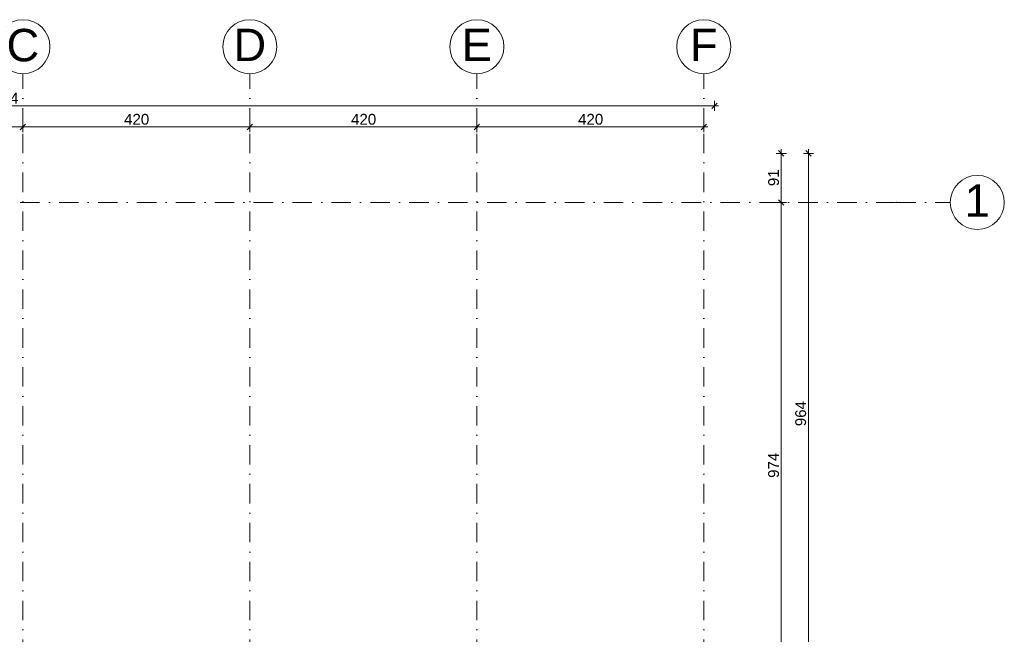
# Model space of a CAD drawing. Header units: millimetres. Extents: x -68772 to 137055, y -73300 to 19650.
# Tile 15 of 125: x -17594 to 630, y -43568 to -32196. Entities that reach past the tile are written whole.
import ezdxf
from ezdxf.enums import TextEntityAlignment as Align

# ---------------------------------------------------------------- set-up
doc = ezdxf.new("R2010")
doc.units = ezdxf.units.MM
doc.header["$MEASUREMENT"] = 0
doc.linetypes.add('Kropki i Kreski', pattern=[720, 360, -180, 0, -180])
doc.layers.add('_drogi geometria', color=7, linetype='Continuous')
doc.layers.add('Nowe_inny_obiekt_trwale_zwiazany_z_b', color=7, linetype='Continuous')
doc.layers.add('_drogi geometria_Nr_pióra__1', color=7, linetype='Continuous', lineweight=18)
doc.layers.add('Nowe_inny_obiekt_trwale_zwiazany_z_b_Nr_pióra__138', color=138, linetype='Continuous', lineweight=18)
doc.styles.add('GENERATED_STYLE_1', font='arial.ttf')
doc.styles.add('GENERATED_STYLE_3', font='arial.ttf')
doc.dimstyles.new('GENERATED_STYLE__12', dxfattribs={"dimtxt": 200, "dimasz": 95, "dimexe": 0.18, "dimexo": 0.0625, "dimgap": 0.09, "dimtad": 1, "dimtih": 1, "dimtoh": 1, "dimdec": 0, "dimlfac": 0.1, "dimzin": 0, "dimdsep": 46, "dimtxsty": 'GENERATED_STYLE_3', "dimblk": 'ARROWHEAD_6', "dimblk1": 'ARROWHEAD_6', "dimblk2": 'ARROWHEAD_6', "dimcen": 0.09, "dimse1": 1, "dimse2": 1, "dimclrd": 7, "dimclre": 7, "dimclrt": 7, "dimadec": 1, "dimazin": 0, "dimtfac": 1, "dimtdec": 4, "dimtmove": 2, "dimatfit": 3, "dimfxl": 0, "dimtolj": 1, "dimtzin": 0, "dimarcsym": 0})
doc.dimstyles.new('GENERATED_STYLE__13', dxfattribs={"dimtxt": 200, "dimasz": 95, "dimexe": 0.18, "dimexo": 0.0625, "dimgap": 0.09, "dimtad": 1, "dimtih": 1, "dimtoh": 1, "dimdec": 0, "dimlfac": 0.1, "dimzin": 0, "dimdsep": 46, "dimtxsty": 'GENERATED_STYLE_3', "dimblk": 'ARROWHEAD_6', "dimblk1": 'ARROWHEAD_6', "dimblk2": 'ARROWHEAD_6', "dimcen": 0.09, "dimse1": 1, "dimse2": 1, "dimclrd": 7, "dimclre": 7, "dimclrt": 7, "dimadec": 1, "dimazin": 0, "dimtfac": 1, "dimtdec": 4, "dimtmove": 0, "dimatfit": 3, "dimfxl": 0, "dimtolj": 1, "dimtzin": 0, "dimarcsym": 0})
doc.dimstyles.new('GENERATED_STYLE__14', dxfattribs={"dimtxt": 200, "dimasz": 95, "dimexe": 0.18, "dimexo": 0.0625, "dimgap": 0.09, "dimtad": 1, "dimdec": 0, "dimlfac": 0.1, "dimzin": 0, "dimdsep": 46, "dimtxsty": 'GENERATED_STYLE_3', "dimblk": 'ARROWHEAD_6', "dimblk1": 'ARROWHEAD_6', "dimblk2": 'ARROWHEAD_6', "dimcen": 0.09, "dimse1": 1, "dimse2": 1, "dimclrd": 7, "dimclre": 7, "dimclrt": 7, "dimadec": 1, "dimazin": 0, "dimtfac": 1, "dimtdec": 4, "dimtmove": 0, "dimatfit": 3, "dimfxl": 0, "dimtolj": 1, "dimtzin": 0, "dimarcsym": 0})

# ---------------------------------------------------------------- blocks, each defined once
blk = doc.blocks.new('Standardowy znacznik osi_3')
at = {"layer": 'Nowe_inny_obiekt_trwale_zwiazany_z_b_Nr_pióra__138', "color": 138, "linetype": 'Kropki i Kreski', "lineweight": 18}
for p, q in [((1000, 0), (0, 0)), ((1000, 0), (24513, 0)), ((24513, 0), (25513, 0))]:
    blk.add_line(p, q, dxfattribs=at)
at = {"layer": 'Nowe_inny_obiekt_trwale_zwiazany_z_b_Nr_pióra__138', "color": 138, "linetype": 'Continuous', "lineweight": 18}
blk.add_circle((26013, 0), 500, dxfattribs=at)
at = {"layer": 'Nowe_inny_obiekt_trwale_zwiazany_z_b_Nr_pióra__138', "color": 138, "linetype": 'Kropki i Kreski', "lineweight": 18}
blk.add_point((24513, 0), dxfattribs=at)
blk.add_point((24513, 0), dxfattribs=at)
at = {"layer": 'Nowe_inny_obiekt_trwale_zwiazany_z_b_Nr_pióra__138', "color": 138, "lineweight": 18, "style": 'GENERATED_STYLE_1'}
blk.add_attdef('AC_MarkerText_1', text='', height=600, rotation=270, dxfattribs=at).set_placement((26013, 29), align=Align.MIDDLE_CENTER)
blk = doc.blocks.new('Standardowy znacznik osi_5')
at = {"layer": 'Nowe_inny_obiekt_trwale_zwiazany_z_b_Nr_pióra__138', "color": 138, "linetype": 'Kropki i Kreski', "lineweight": 18}
for p, q in [((1000, 0), (31616, 0)), ((31616, 0), (32616, 0))]:
    blk.add_line(p, q, dxfattribs=at)
at = {"layer": 'Nowe_inny_obiekt_trwale_zwiazany_z_b_Nr_pióra__138', "color": 138, "linetype": 'Continuous', "lineweight": 18}
blk.add_circle((33116, 0), 500, dxfattribs=at)
at = {"layer": 'Nowe_inny_obiekt_trwale_zwiazany_z_b_Nr_pióra__138', "color": 138, "linetype": 'Kropki i Kreski', "lineweight": 18}
blk.add_point((31616, 0), dxfattribs=at)
blk.add_point((31616, 0), dxfattribs=at)
at = {"layer": 'Nowe_inny_obiekt_trwale_zwiazany_z_b_Nr_pióra__138', "color": 138, "lineweight": 18, "style": 'GENERATED_STYLE_1'}
for tag, p in [('AC_MarkerText_1_0', (-500, 34)), ('AC_MarkerText_1_1', (33116, 34))]:
    blk.add_attdef(tag, text='', height=600, dxfattribs=at).set_placement(p, align=Align.MIDDLE_CENTER)
blk = doc.blocks.new('*D869')
at = {"layer": '_drogi geometria_Nr_pióra__1', "color": 7, "linetype": 'Continuous', "lineweight": 18}
for p, q in [((-21883, -34131), (-21983, -34231)), ((-21933, -34274), (-21933, -34087)), ((-21933, -34181), (-17534, -34181)), ((-17484, -34131), (-17584, -34231)), ((-17534, -34274), (-17534, -34087))]:
    blk.add_line(p, q, dxfattribs=at)
at = {"layer": '_drogi geometria_Nr_pióra__1', "color": 7, "lineweight": 18, "insert": (-19961, -34141), "char_height": 200, "attachment_point": 7, "style": 'GENERATED_STYLE_3'}
blk.add_mtext('\\A1;440', dxfattribs=at)
blk = doc.blocks.new('ARROWHEAD_6')
at = {"color": 0, "linetype": 'Continuous', "lineweight": 0}
for p, q in [((0, 0), (-1, 0)), ((-0.5, -0.5), (0.5, 0.5))]:
    blk.add_line(p, q, dxfattribs=at)
blk = doc.blocks.new('*D870')
at = {"layer": '_drogi geometria_Nr_pióra__1', "color": 7, "linetype": 'Continuous', "lineweight": 18}
for p, q in [((-17484, -34131), (-17584, -34231)), ((-17534, -34274), (-17534, -34087)), ((-17534, -34181), (-13334, -34181)), ((-13284, -34131), (-13384, -34231)), ((-13334, -34274), (-13334, -34087))]:
    blk.add_line(p, q, dxfattribs=at)
at = {"layer": '_drogi geometria_Nr_pióra__1', "color": 7, "lineweight": 18, "insert": (-15662, -34141), "char_height": 200, "attachment_point": 7, "style": 'GENERATED_STYLE_3'}
blk.add_mtext('\\A1;420', dxfattribs=at)
blk = doc.blocks.new('*D871')
at = {"layer": '_drogi geometria_Nr_pióra__1', "color": 7, "linetype": 'Continuous', "lineweight": 18}
for p, q in [((-13284, -34131), (-13384, -34231)), ((-13334, -34274), (-13334, -34087)), ((-13334, -34181), (-9132, -34181)), ((-9082, -34131), (-9182, -34231)), ((-9132, -34274), (-9132, -34087))]:
    blk.add_line(p, q, dxfattribs=at)
at = {"layer": '_drogi geometria_Nr_pióra__1', "color": 7, "lineweight": 18, "insert": (-11461, -34141), "char_height": 200, "attachment_point": 7, "style": 'GENERATED_STYLE_3'}
blk.add_mtext('\\A1;420', dxfattribs=at)
blk = doc.blocks.new('*D872')
at = {"layer": '_drogi geometria_Nr_pióra__1', "color": 7, "linetype": 'Continuous', "lineweight": 18}
for p, q in [((-9082, -34131), (-9182, -34231)), ((-9132, -34274), (-9132, -34087)), ((-9132, -34181), (-4932, -34181)), ((-4982, -34231), (-4882, -34131)), ((-4932, -34274), (-4932, -34087)), ((-4932, -34181), (-4857, -34181))]:
    blk.add_line(p, q, dxfattribs=at)
at = {"layer": '_drogi geometria_Nr_pióra__1', "color": 7, "lineweight": 18, "insert": (-7259, -34141), "char_height": 200, "attachment_point": 7, "style": 'GENERATED_STYLE_3'}
blk.add_mtext('\\A1;420', dxfattribs=at)
blk = doc.blocks.new('*D876')
at = {"layer": '_drogi geometria_Nr_pióra__1', "color": 7, "linetype": 'Continuous', "lineweight": 18}
for p, q in [((-30968, -33884), (-30968, -33696)), ((-4732, -33884), (-4732, -33696)), ((-31043, -33790), (-30968, -33790)), ((-30918, -33740), (-31018, -33840)), ((-30968, -33790), (-4732, -33790)), ((-4782, -33840), (-4682, -33740)), ((-4732, -33790), (-4657, -33790))]:
    blk.add_line(p, q, dxfattribs=at)
at = {"layer": '_drogi geometria_Nr_pióra__1', "color": 7, "lineweight": 18, "insert": (-18313, -33750), "char_height": 200, "attachment_point": 7, "style": 'GENERATED_STYLE_3'}
blk.add_mtext('\\A1;2\\~624', dxfattribs=at)
blk = doc.blocks.new('*D886')
at = {"layer": '_drogi geometria_Nr_pióra__1', "color": 7, "linetype": 'Continuous', "lineweight": 18}
for p, q in [((-2946, -34719), (-3046, -34619)), ((-2996, -34669), (-2996, -34594)), ((-2902, -34669), (-3089, -34669)), ((-2996, -44311), (-2996, -34669)), ((-3046, -44261), (-2946, -44361)), ((-2902, -44311), (-3089, -44311))]:
    blk.add_line(p, q, dxfattribs=at)
at = {"layer": '_drogi geometria_Nr_pióra__1', "color": 7, "lineweight": 18, "insert": (-3036, -39718), "char_height": 200, "attachment_point": 7, "rotation": 90, "style": 'GENERATED_STYLE_3'}
blk.add_mtext('\\A1;964', dxfattribs=at)
blk = doc.blocks.new('*D890')
at = {"layer": '_drogi geometria_Nr_pióra__1', "color": 7, "linetype": 'Continuous', "lineweight": 18}
for p, q in [((-3548, -35527), (-3448, -35627)), ((-3404, -35577), (-3592, -35577)), ((-3498, -45316), (-3498, -35577)), ((-3404, -45316), (-3592, -45316)), ((-3548, -45266), (-3448, -45366))]:
    blk.add_line(p, q, dxfattribs=at)
at = {"layer": '_drogi geometria_Nr_pióra__1', "color": 7, "lineweight": 18, "insert": (-3538, -40675), "char_height": 200, "attachment_point": 7, "rotation": 90, "style": 'GENERATED_STYLE_3'}
blk.add_mtext('\\A1;974', dxfattribs=at)
blk = doc.blocks.new('*D891')
at = {"layer": '_drogi geometria_Nr_pióra__1', "color": 7, "linetype": 'Continuous', "lineweight": 18}
for p, q in [((-3448, -34719), (-3548, -34619)), ((-3498, -34669), (-3498, -34594)), ((-3404, -34669), (-3592, -34669)), ((-3498, -35577), (-3498, -34669)), ((-3548, -35527), (-3448, -35627)), ((-3404, -35577), (-3592, -35577))]:
    blk.add_line(p, q, dxfattribs=at)
at = {"layer": '_drogi geometria_Nr_pióra__1', "color": 7, "lineweight": 18, "insert": (-3538, -35275), "char_height": 200, "attachment_point": 7, "rotation": 90, "style": 'GENERATED_STYLE_3'}
blk.add_mtext('\\A1;91', dxfattribs=at)
blk = doc.blocks.new('*D895')
at = {"layer": '_drogi geometria_Nr_pióra__1', "color": 7, "linetype": 'Continuous', "lineweight": 18}
for p, q in [((-31433, -35527), (-31333, -35627)), ((-31290, -35577), (-31477, -35577)), ((-31383, -45316), (-31383, -35577)), ((-31290, -45316), (-31477, -45316)), ((-31433, -45266), (-31333, -45366))]:
    blk.add_line(p, q, dxfattribs=at)
at = {"layer": '_drogi geometria_Nr_pióra__1', "color": 7, "lineweight": 18, "insert": (-31423, -40675), "char_height": 200, "attachment_point": 7, "rotation": 90, "style": 'GENERATED_STYLE_3'}
blk.add_mtext('\\A1;974', dxfattribs=at)
blk = doc.blocks.new('*D896')
at = {"layer": '_drogi geometria_Nr_pióra__1', "color": 7, "linetype": 'Continuous', "lineweight": 18}
for p, q in [((-31333, -34719), (-31433, -34619)), ((-31383, -34669), (-31383, -34594)), ((-31290, -34669), (-31477, -34669)), ((-31383, -35577), (-31383, -34669)), ((-31433, -35527), (-31333, -35627)), ((-31290, -35577), (-31477, -35577))]:
    blk.add_line(p, q, dxfattribs=at)
at = {"layer": '_drogi geometria_Nr_pióra__1', "color": 7, "lineweight": 18, "insert": (-31423, -35275), "char_height": 200, "attachment_point": 7, "rotation": 90, "style": 'GENERATED_STYLE_3'}
blk.add_mtext('\\A1;91', dxfattribs=at)

msp = doc.modelspace()

# ---------------------------------------------------------------- block references
at = {"layer": 'Nowe_inny_obiekt_trwale_zwiazany_z_b', "color": 27, "linetype": 'Continuous', "lineweight": 5}
ref = msp.add_blockref('Standardowy znacznik osi_3', (-17534.1, -58708.3), dxfattribs=dict(at, zscale=1000, rotation=90))
ref.add_attrib('AC_MarkerText_1', 'C', dxfattribs={"layer": 'Nowe_inny_obiekt_trwale_zwiazany_z_b_Nr_pióra__138', "color": 138, "lineweight": 18, "height": 600, "style": 'GENERATED_STYLE_1'}).set_placement((-17534.1, -32666.2), align=Align.MIDDLE_CENTER)
ref = msp.add_blockref('Standardowy znacznik osi_3', (-13334.1, -58708.3), dxfattribs=dict(at, zscale=1000, rotation=90))
ref.add_attrib('AC_MarkerText_1', 'D', dxfattribs={"layer": 'Nowe_inny_obiekt_trwale_zwiazany_z_b_Nr_pióra__138', "color": 138, "lineweight": 18, "height": 600, "style": 'GENERATED_STYLE_1'}).set_placement((-13334.1, -32661.3), align=Align.MIDDLE_CENTER)
ref = msp.add_blockref('Standardowy znacznik osi_3', (-9131.7, -58708.3), dxfattribs=dict(at, zscale=1000, rotation=90))
ref.add_attrib('AC_MarkerText_1', 'E', dxfattribs={"layer": 'Nowe_inny_obiekt_trwale_zwiazany_z_b_Nr_pióra__138', "color": 138, "lineweight": 18, "height": 600, "style": 'GENERATED_STYLE_1'}).set_placement((-9131.7, -32661.3), align=Align.MIDDLE_CENTER)
ref = msp.add_blockref('Standardowy znacznik osi_3', (-4931.7, -58708.3), dxfattribs=dict(at, zscale=1000, rotation=90))
ref.add_attrib('AC_MarkerText_1', 'F', dxfattribs={"layer": 'Nowe_inny_obiekt_trwale_zwiazany_z_b_Nr_pióra__138', "color": 138, "lineweight": 18, "height": 600, "style": 'GENERATED_STYLE_1'}).set_placement((-4931.7, -32661.3), align=Align.MIDDLE_CENTER)
ref = msp.add_blockref('Standardowy znacznik osi_5', (-32986.1, -35577.4), dxfattribs=dict(at, zscale=1000))
ref.add_attrib('AC_MarkerText_1_1', '1', dxfattribs={"layer": 'Nowe_inny_obiekt_trwale_zwiazany_z_b_Nr_pióra__138', "color": 138, "lineweight": 18, "height": 600, "style": 'GENERATED_STYLE_1'}).set_placement((130.4, -35543.1), align=Align.MIDDLE_CENTER)

# ---------------------------------------------------------------- dimensions: what is measured, and where the dimension line sits
at = {"layer": '_drogi geometria', "color": 7, "linetype": 'Continuous', "lineweight": 18}
for base, p1, p2, dimstyle, picture, middle in [((-4731.7, -33789.8), (-30968.4, -34161.2), (-4731.7, -34161.2), 'GENERATED_STYLE__12', '*D876', (-17969.4, -33649.8)), ((-17534.1, -34180.7), (-21933, -33978.5), (-17534.1, -34285.3), 'GENERATED_STYLE__13', '*D869', (-19732.5, -34040.7)), ((-13334.1, -34180.7), (-17534.1, -34285.3), (-13334.1, -34459.9), 'GENERATED_STYLE__13', '*D870', (-15433, -34040.7)), ((-9131.7, -34180.7), (-13334.1, -34459.9), (-9131.7, -34601.4), 'GENERATED_STYLE__13', '*D871', (-11231.8, -34040.7)), ((-4931.7, -34180.7), (-9131.7, -34601.4), (-4931.7, -34549), 'GENERATED_STYLE__13', '*D872', (-7030.6, -34040.7))]:
    dim = msp.add_linear_dim(base=base, p1=p1, p2=p2, dimstyle=dimstyle, dxfattribs=at)
    dim.commit()
    dim.dimension.update_dxf_attribs({"geometry": picture, "text_midpoint": middle, "dimtype": 160})
for base, p1, p2, picture, middle in [((-31383.3, -34668.7), (-3821.8, -35577.4), (-1957.6, -34668.7), '*D896', (-31523.3, -35122.3)), ((-2995.6, -34668.7), (-4611.7, -44311.3), (-17603, -34668.7), '*D886', (-3135.6, -39489)), ((-3497.9, -34668.7), (-3821.8, -35577.4), (-1957.6, -34668.7), '*D891', (-3637.9, -35122.3)), ((-31383.3, -35577.4), (-4041.7, -45316.3), (-3821.8, -35577.4), '*D895', (-31523.3, -40445.8)), ((-3497.9, -35577.4), (-4041.7, -45316.3), (-3821.8, -35577.4), '*D890', (-3637.9, -40445.8))]:
    dim = msp.add_linear_dim(base=base, p1=p1, p2=p2, angle=90, dimstyle='GENERATED_STYLE__14', dxfattribs=at)
    dim.commit()
    dim.dimension.update_dxf_attribs({"geometry": picture, "text_midpoint": middle, "dimtype": 160, "text_rotation": 90})

doc.saveas('drawing.dxf')
